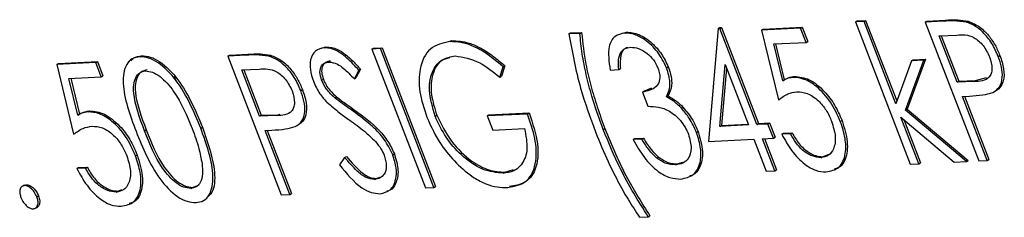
# Model space of a CAD drawing. Header units: inches. Extents: x 0.6 to 33.8, y 0 to 21.7.
# Tile 144 of 172: x 29.7223 to 29.8267, y 16.5938 to 16.6148. Entities that reach past the tile are written whole.
import ezdxf

# ---------------------------------------------------------------- set-up
doc = ezdxf.new("R2010")
doc.units = ezdxf.units.IN
doc.header["$MEASUREMENT"] = 0

msp = doc.modelspace()

# ---------------------------------------------------------------- linework, layer by layer
at = {"color": 7, "linetype": 'Continuous'}
for p, q in [((29.81095, 16.61453), (29.81113, 16.61463)), ((29.81186, 16.61457), (29.81095, 16.61453)), ((29.81095, 16.61453), (29.81677, 16.59944)), ((29.81113, 16.61463), (29.81203, 16.61468)), ((29.81186, 16.61457), (29.81203, 16.61468)), ((29.81522, 16.60585), (29.81186, 16.61457)), ((29.81203, 16.61468), (29.81533, 16.60614)), ((29.81835, 16.61451), (29.81853, 16.61461)), ((29.82033, 16.6146), (29.81835, 16.61451)), ((29.81835, 16.61451), (29.82403, 16.5998)), ((29.81853, 16.61461), (29.82051, 16.61471)), ((29.82033, 16.6146), (29.82051, 16.61471)), ((29.82272, 16.61449), (29.82289, 16.6146)), ((29.78058, 16.61324), (29.78075, 16.61335)), ((29.78174, 16.6133), (29.78058, 16.61324)), ((29.78075, 16.61335), (29.78192, 16.6134)), ((29.78174, 16.6133), (29.78192, 16.6134)), ((29.7861, 16.61328), (29.78668, 16.61344)), ((29.7865, 16.61334), (29.78668, 16.61344)), ((29.79639, 16.61382), (29.79539, 16.60186)), ((29.79639, 16.61382), (29.79657, 16.61392)), ((29.79658, 16.61383), (29.79639, 16.61382)), ((29.79657, 16.61392), (29.79675, 16.61393)), ((29.79658, 16.61383), (29.79675, 16.61393)), ((29.80051, 16.60364), (29.79658, 16.61383)), ((29.79675, 16.61393), (29.80068, 16.60375)), ((29.80514, 16.61386), (29.801, 16.61366)), ((29.801, 16.61366), (29.80117, 16.61376)), ((29.801, 16.61366), (29.8028, 16.60625)), ((29.80117, 16.61376), (29.80532, 16.61397)), ((29.80514, 16.61386), (29.80532, 16.61397)), ((29.80572, 16.61235), (29.80514, 16.61386)), ((29.80532, 16.61397), (29.8059, 16.61246)), ((29.76795, 16.61243), (29.76813, 16.61254)), ((29.80229, 16.61218), (29.80572, 16.61235)), ((29.80324, 16.60829), (29.80229, 16.61218)), ((29.80249, 16.61219), (29.80341, 16.6084)), ((29.80572, 16.61235), (29.8059, 16.61246)), ((29.81984, 16.61304), (29.82169, 16.61313)), ((29.82173, 16.60814), (29.81984, 16.61304)), ((29.82005, 16.61305), (29.82191, 16.60824)), ((29.74458, 16.611), (29.74656, 16.6111)), ((29.74638, 16.611), (29.74656, 16.6111)), ((29.75435, 16.61175), (29.75482, 16.61189)), ((29.75465, 16.61178), (29.75482, 16.61189)), ((29.75968, 16.61164), (29.75986, 16.61175)), ((29.76059, 16.61169), (29.75968, 16.61164)), ((29.75968, 16.61164), (29.76536, 16.59694)), ((29.75986, 16.61175), (29.76077, 16.61179)), ((29.76059, 16.61169), (29.76077, 16.61179)), ((29.76627, 16.59698), (29.76059, 16.61169)), ((29.76077, 16.61179), (29.76644, 16.59709)), ((29.73042, 16.61022), (29.72627, 16.61001)), ((29.72627, 16.61001), (29.72645, 16.61012)), ((29.72645, 16.61012), (29.73059, 16.61032)), ((29.73042, 16.61022), (29.73059, 16.61032)), ((29.731, 16.60871), (29.73042, 16.61022)), ((29.73059, 16.61032), (29.73117, 16.60881)), ((29.73507, 16.61083), (29.73525, 16.61093)), ((29.74638, 16.611), (29.7444, 16.6109)), ((29.7444, 16.6109), (29.74458, 16.611)), ((29.7444, 16.6109), (29.75008, 16.59619)), ((29.74877, 16.61089), (29.74894, 16.61099)), ((29.81689, 16.6104), (29.81522, 16.60585)), ((29.81626, 16.60518), (29.81819, 16.61046)), ((29.81837, 16.61057), (29.81644, 16.60529)), ((29.81689, 16.6104), (29.81707, 16.61051)), ((29.81819, 16.61046), (29.81689, 16.6104)), ((29.81707, 16.61051), (29.81837, 16.61057)), ((29.81819, 16.61046), (29.81837, 16.61057)), ((29.82609, 16.61086), (29.82626, 16.61097)), ((29.72627, 16.61001), (29.72807, 16.60261)), ((29.74589, 16.60943), (29.74774, 16.60952)), ((29.74778, 16.60453), (29.74589, 16.60943)), ((29.7461, 16.60944), (29.74796, 16.60464)), ((29.75783, 16.60848), (29.7583, 16.60942)), ((29.75847, 16.60953), (29.758, 16.60859)), ((29.7583, 16.60942), (29.75847, 16.60953)), ((29.77324, 16.60865), (29.7736, 16.60977)), ((29.77378, 16.60987), (29.77342, 16.60876)), ((29.7736, 16.60977), (29.77378, 16.60987)), ((29.78495, 16.60942), (29.78586, 16.60946)), ((29.78586, 16.60946), (29.78603, 16.60957)), ((29.79093, 16.60966), (29.7911, 16.60976)), ((29.79659, 16.60345), (29.79714, 16.60999)), ((29.79727, 16.60963), (29.79676, 16.60356)), ((29.79714, 16.60999), (29.7996, 16.6036)), ((29.72756, 16.60854), (29.731, 16.60871)), ((29.72851, 16.60465), (29.72756, 16.60854)), ((29.72776, 16.60855), (29.72869, 16.60475)), ((29.731, 16.60871), (29.73117, 16.60881)), ((29.73874, 16.60876), (29.73891, 16.60831)), ((29.75436, 16.60833), (29.75454, 16.60844)), ((29.75783, 16.60848), (29.758, 16.60859)), ((29.77324, 16.60865), (29.77342, 16.60876)), ((29.80324, 16.60829), (29.80341, 16.6084)), ((29.80431, 16.60863), (29.80449, 16.60874)), ((29.82173, 16.60814), (29.82191, 16.60824)), ((29.82351, 16.60819), (29.82173, 16.60814)), ((29.82191, 16.60824), (29.82369, 16.6083)), ((29.82351, 16.60819), (29.82369, 16.6083)), ((29.82369, 16.6083), (29.82483, 16.60863)), ((29.75214, 16.60726), (29.75232, 16.60736)), ((29.78836, 16.60709), (29.78853, 16.60719)), ((29.78836, 16.60709), (29.78894, 16.60558)), ((29.78853, 16.60719), (29.78937, 16.60753)), ((29.75576, 16.60647), (29.75594, 16.60657)), ((29.79092, 16.60658), (29.79109, 16.60668)), ((29.8028, 16.60625), (29.80297, 16.60636)), ((29.82231, 16.60663), (29.82304, 16.60666)), ((29.82493, 16.59984), (29.82231, 16.60663)), ((29.82253, 16.60664), (29.82511, 16.59995)), ((29.72959, 16.60499), (29.72977, 16.60509)), ((29.75769, 16.60507), (29.75786, 16.60517)), ((29.77209, 16.60466), (29.77637, 16.60487)), ((29.77619, 16.60476), (29.77637, 16.60487)), ((29.7925, 16.60537), (29.79267, 16.60548)), ((29.81626, 16.60518), (29.81644, 16.60529)), ((29.82273, 16.59973), (29.81626, 16.60518)), ((29.81644, 16.60529), (29.82291, 16.59984)), ((29.72851, 16.60465), (29.72869, 16.60475)), ((29.74778, 16.60453), (29.74796, 16.60464)), ((29.74956, 16.60459), (29.74778, 16.60453)), ((29.74796, 16.60464), (29.74974, 16.60469)), ((29.74956, 16.60459), (29.74974, 16.60469)), ((29.74974, 16.60469), (29.74998, 16.60476)), ((29.76638, 16.60454), (29.76656, 16.60465)), ((29.77619, 16.60476), (29.77192, 16.60456)), ((29.77192, 16.60456), (29.77209, 16.60466)), ((29.77192, 16.60456), (29.7725, 16.60305)), ((29.80068, 16.60375), (29.80185, 16.60381)), ((29.80167, 16.6037), (29.80185, 16.60381)), ((29.80185, 16.60381), (29.80243, 16.6023)), ((29.80935, 16.60398), (29.80953, 16.60408)), ((29.81577, 16.60444), (29.82143, 16.59967)), ((29.81768, 16.59949), (29.81577, 16.60444)), ((29.81609, 16.60417), (29.81786, 16.59959)), ((29.73559, 16.60298), (29.73576, 16.60308)), ((29.74154, 16.60326), (29.74172, 16.60337)), ((29.74837, 16.60302), (29.74909, 16.60306)), ((29.75099, 16.59623), (29.74837, 16.60302)), ((29.74858, 16.60303), (29.75116, 16.59634)), ((29.7725, 16.60305), (29.77587, 16.60321)), ((29.78422, 16.60311), (29.7844, 16.60321)), ((29.79411, 16.60279), (29.79428, 16.6029)), ((29.7996, 16.6036), (29.79659, 16.60345)), ((29.79659, 16.60345), (29.79676, 16.60356)), ((29.79676, 16.60356), (29.79956, 16.6037)), ((29.80051, 16.60364), (29.80068, 16.60375)), ((29.80167, 16.6037), (29.80051, 16.60364)), ((29.80225, 16.60219), (29.80167, 16.6037)), ((29.80332, 16.60273), (29.80423, 16.60277)), ((29.80405, 16.60267), (29.80423, 16.60277)), ((29.72807, 16.60261), (29.72825, 16.60272)), ((29.7874, 16.60205), (29.78758, 16.60215)), ((29.78831, 16.60209), (29.7874, 16.60205)), ((29.78758, 16.60215), (29.78848, 16.6022)), ((29.78831, 16.60209), (29.78848, 16.6022)), ((29.79539, 16.60186), (29.80018, 16.60209)), ((29.80018, 16.60209), (29.80149, 16.5987)), ((29.80109, 16.60214), (29.80225, 16.60219)), ((29.8024, 16.59874), (29.80109, 16.60214)), ((29.8013, 16.60215), (29.80257, 16.59885)), ((29.80225, 16.60219), (29.80243, 16.6023)), ((29.80314, 16.60262), (29.80332, 16.60273)), ((29.80405, 16.60267), (29.80314, 16.60262)), ((29.73463, 16.60033), (29.7348, 16.60044)), ((29.7568, 16.60017), (29.75624, 16.59938)), ((29.7568, 16.60017), (29.75698, 16.60027)), ((29.7619, 16.60044), (29.76207, 16.60054)), ((29.78988, 16.60009), (29.79006, 16.6002)), ((29.79205, 16.59949), (29.79269, 16.59967)), ((29.8073, 16.60013), (29.80747, 16.60024)), ((29.80747, 16.60024), (29.8084, 16.60062)), ((29.82143, 16.59967), (29.82273, 16.59973)), ((29.82273, 16.59973), (29.82291, 16.59984)), ((29.82403, 16.5998), (29.82493, 16.59984)), ((29.82493, 16.59984), (29.82511, 16.59995)), ((29.72842, 16.59898), (29.7286, 16.59908)), ((29.72933, 16.59902), (29.72842, 16.59898)), ((29.7286, 16.59908), (29.7295, 16.59913)), ((29.72933, 16.59902), (29.7295, 16.59913)), ((29.7736, 16.59849), (29.77377, 16.5986)), ((29.77377, 16.5986), (29.77471, 16.59888)), ((29.79188, 16.59938), (29.79205, 16.59949)), ((29.80149, 16.5987), (29.8024, 16.59874)), ((29.8024, 16.59874), (29.80257, 16.59885)), ((29.81677, 16.59944), (29.81768, 16.59949)), ((29.81768, 16.59949), (29.81786, 16.59959)), ((29.75997, 16.59783), (29.76014, 16.59793)), ((29.76014, 16.59793), (29.76057, 16.59808)), ((29.72281, 16.59722), (29.72259, 16.59709)), ((29.72279, 16.5972), (29.72303, 16.59727)), ((29.72285, 16.59717), (29.72303, 16.59727)), ((29.73257, 16.59649), (29.73275, 16.5966)), ((29.73275, 16.5966), (29.73318, 16.59677)), ((29.74049, 16.59688), (29.74066, 16.59698)), ((29.74066, 16.59698), (29.74136, 16.59726)), ((29.76536, 16.59694), (29.76627, 16.59698)), ((29.76627, 16.59698), (29.76644, 16.59709)), ((29.72417, 16.59598), (29.72434, 16.59609)), ((29.75008, 16.59619), (29.75099, 16.59623)), ((29.75099, 16.59623), (29.75116, 16.59634)), ((29.72401, 16.59477), (29.72423, 16.5949)), ((29.78807, 16.59382), (29.78898, 16.59386)), ((29.78898, 16.59386), (29.78915, 16.59397))]:
    msp.add_line(p, q, dxfattribs=at)
for points, knots in [([(29.82272, 16.61449), (29.82226, 16.61455), (29.82144, 16.61466), (29.82067, 16.61462), (29.82033, 16.6146)], [0, 0, 0, 0, 0.5596306, 1, 1, 1, 1]), ([(29.82051, 16.61471), (29.82094, 16.61473), (29.82171, 16.61477), (29.82253, 16.61465), (29.82289, 16.6146)], [0, 0, 0, 0, 0.5603137, 1, 1, 1, 1]), ([(29.82609, 16.61086), (29.82588, 16.61134), (29.82547, 16.61228), (29.82453, 16.61341), (29.82358, 16.61418), (29.82301, 16.61439), (29.82272, 16.61449)], [0, 0, 0, 0, 0.280105, 0.559481, 0.77969, 1, 1, 1, 1]), ([(29.82289, 16.6146), (29.82326, 16.61445), (29.824, 16.61416), (29.82502, 16.6132), (29.82579, 16.61208), (29.82611, 16.61134), (29.82626, 16.61097)], [0, 0, 0, 0, 0.279705, 0.559381, 0.779509, 1, 1, 1, 1]), ([(29.78058, 16.61324), (29.78092, 16.61133), (29.78154, 16.60793), (29.78282, 16.60442), (29.78339, 16.60288)], [0, 0, 0, 0, 0.55972, 1, 1, 1, 1]), ([(29.78422, 16.60311), (29.78379, 16.60429), (29.78309, 16.60624), (29.7824, 16.60892), (29.78194, 16.61116), (29.78181, 16.61258), (29.78174, 16.6133)], [0, 0, 0, 0, 0.339959, 0.560016, 0.780042, 1, 1, 1, 1]), ([(29.78192, 16.6134), (29.78204, 16.61229), (29.78224, 16.61046), (29.78288, 16.60779), (29.78355, 16.60551), (29.78411, 16.60398), (29.7844, 16.60321)], [0, 0, 0, 0, 0.33975, 0.559824, 0.779913, 1, 1, 1, 1]), ([(29.7865, 16.61334), (29.78612, 16.61326), (29.78537, 16.6131), (29.78462, 16.61177), (29.78482, 16.61031), (29.78495, 16.60942)], [0, 0, 0, 0, 0.280708, 0.56124, 1, 1, 1, 1]), ([(29.79093, 16.60966), (29.79063, 16.61025), (29.79004, 16.61143), (29.78873, 16.61263), (29.78751, 16.61326), (29.78684, 16.61331), (29.7865, 16.61334)], [0, 0, 0, 0, 0.278996, 0.558527, 0.779259, 1, 1, 1, 1]), ([(29.78668, 16.61344), (29.78711, 16.6134), (29.78798, 16.61331), (29.78932, 16.61241), (29.79044, 16.61116), (29.79088, 16.61023), (29.7911, 16.60976)], [0, 0, 0, 0, 0.280085, 0.559868, 0.780099, 1, 1, 1, 1]), ([(29.82169, 16.61313), (29.82228, 16.61317), (29.82303, 16.61322), (29.82403, 16.61251), (29.82466, 16.61186), (29.82498, 16.61123), (29.82518, 16.61081)], [0, 0, 0, 0, 0.499617, 0.625271, 0.751031, 1, 1, 1, 1]), ([(29.76795, 16.61243), (29.7672, 16.61227), (29.76571, 16.61195), (29.76469, 16.60982), (29.76463, 16.60717), (29.76521, 16.60535), (29.7655, 16.60444)], [0, 0, 0, 0, 0.27986, 0.5592675, 0.7796495, 1, 1, 1, 1]), ([(29.7736, 16.60977), (29.77295, 16.61031), (29.77189, 16.6112), (29.77036, 16.61201), (29.7691, 16.61241), (29.76833, 16.61242), (29.76795, 16.61243)], [0, 0, 0, 0, 0.33987, 0.559901, 0.779919, 1, 1, 1, 1]), ([(29.76813, 16.61254), (29.76873, 16.6125), (29.76972, 16.61245), (29.77124, 16.61177), (29.77253, 16.61094), (29.77336, 16.61023), (29.77378, 16.60987)], [0, 0, 0, 0, 0.3395267, 0.5595856, 0.7797309, 1, 1, 1, 1]), ([(29.74656, 16.6111), (29.74699, 16.61112), (29.74776, 16.61117), (29.74858, 16.61105), (29.74894, 16.61099)], [0, 0, 0, 0, 0.5603137, 1, 1, 1, 1]), ([(29.75465, 16.61178), (29.75431, 16.61171), (29.75364, 16.61156), (29.75314, 16.61065), (29.75309, 16.60946), (29.75335, 16.60864), (29.75348, 16.60823)], [0, 0, 0, 0, 0.279956, 0.559472, 0.779671, 1, 1, 1, 1]), ([(29.7583, 16.60942), (29.7579, 16.60985), (29.75724, 16.61055), (29.75626, 16.61132), (29.75541, 16.61174), (29.7549, 16.61177), (29.75465, 16.61178)], [0, 0, 0, 0, 0.340248, 0.56021, 0.780132, 1, 1, 1, 1]), ([(29.75482, 16.61189), (29.75522, 16.61184), (29.75589, 16.61177), (29.7569, 16.61109), (29.7577, 16.61036), (29.75822, 16.60981), (29.75847, 16.60953)], [0, 0, 0, 0, 0.338729, 0.558835, 0.779344, 1, 1, 1, 1]), ([(29.78586, 16.60946), (29.78584, 16.60981), (29.7858, 16.61051), (29.78602, 16.61132), (29.7865, 16.61174), (29.7869, 16.6118), (29.7871, 16.61183)], [0, 0, 0, 0, 0.280397, 0.559599, 0.779688, 1, 1, 1, 1]), ([(29.78681, 16.61179), (29.78673, 16.61177), (29.7864, 16.6117), (29.78598, 16.61101), (29.78601, 16.61011), (29.78603, 16.60957)], [0, 0, 0, 0, 0.118878, 0.461507, 1, 1, 1, 1]), ([(29.7871, 16.61183), (29.78738, 16.61181), (29.78793, 16.61179), (29.7888, 16.61127), (29.78958, 16.61054), (29.78987, 16.60993), (29.79002, 16.60962)], [0, 0, 0, 0, 0.280761, 0.560644, 0.780675, 1, 1, 1, 1]), ([(29.73507, 16.61083), (29.73479, 16.61078), (29.73423, 16.61068), (29.73365, 16.61005), (29.73333, 16.60914), (29.73324, 16.60688), (29.73404, 16.60468), (29.73468, 16.60293)], [0, 0, 0, 0, 0.125255, 0.250533, 0.375823, 0.501298, 1, 1, 1, 1]), ([(29.73414, 16.61039), (29.73424, 16.61051), (29.73451, 16.61084), (29.73496, 16.6109), (29.73525, 16.61093)], [0, 0, 0, 0, 0.3443883, 1, 1, 1, 1]), ([(29.74154, 16.60326), (29.74081, 16.60502), (29.7397, 16.60767), (29.73738, 16.61005), (29.736, 16.61077), (29.73538, 16.61081), (29.73507, 16.61083)], [0, 0, 0, 0, 0.499419, 0.748803, 0.8744, 1, 1, 1, 1]), ([(29.73525, 16.61093), (29.73556, 16.61091), (29.73618, 16.61087), (29.73756, 16.61016), (29.73987, 16.60777), (29.74098, 16.60513), (29.74172, 16.60337)], [0, 0, 0, 0, 0.1256, 0.251197, 0.500581, 1, 1, 1, 1]), ([(29.74877, 16.61089), (29.74831, 16.61095), (29.74749, 16.61105), (29.74672, 16.61101), (29.74638, 16.611)], [0, 0, 0, 0, 0.5596306, 1, 1, 1, 1]), ([(29.75214, 16.60726), (29.75193, 16.60773), (29.75152, 16.60868), (29.75059, 16.6098), (29.74963, 16.61057), (29.74906, 16.61078), (29.74877, 16.61089)], [0, 0, 0, 0, 0.280105, 0.559481, 0.77969, 1, 1, 1, 1]), ([(29.74894, 16.61099), (29.74931, 16.61085), (29.75005, 16.61055), (29.75107, 16.60959), (29.75184, 16.60848), (29.75216, 16.60773), (29.75232, 16.60736)], [0, 0, 0, 0, 0.279705, 0.559381, 0.779509, 1, 1, 1, 1]), ([(29.75436, 16.60833), (29.75428, 16.60863), (29.7541, 16.60924), (29.7543, 16.60986), (29.75466, 16.61021), (29.75497, 16.61025), (29.75513, 16.61027)], [0, 0, 0, 0, 0.278996, 0.558594, 0.779214, 1, 1, 1, 1]), ([(29.7553, 16.61037), (29.75511, 16.61034), (29.75471, 16.61028), (29.7544, 16.60979), (29.75432, 16.60915), (29.75447, 16.60868), (29.75454, 16.60844)], [0, 0, 0, 0, 0.280274, 0.559931, 0.77992, 1, 1, 1, 1]), ([(29.75513, 16.61027), (29.75543, 16.61023), (29.75592, 16.61017), (29.75666, 16.60963), (29.75725, 16.60908), (29.75764, 16.60868), (29.75783, 16.60848)], [0, 0, 0, 0, 0.338433, 0.558587, 0.77925, 1, 1, 1, 1]), ([(29.76638, 16.60454), (29.76612, 16.60548), (29.76558, 16.60735), (29.76605, 16.60942), (29.76707, 16.61064), (29.76803, 16.61083), (29.7685, 16.61092)], [0, 0, 0, 0, 0.279279, 0.558735, 0.77942, 1, 1, 1, 1]), ([(29.7679, 16.61072), (29.76759, 16.61063), (29.7667, 16.61038), (29.76602, 16.60894), (29.76588, 16.60686), (29.76633, 16.60539), (29.76656, 16.60465)], [0, 0, 0, 0, 0.170129, 0.492451, 0.746306, 1, 1, 1, 1]), ([(29.7685, 16.61092), (29.76937, 16.61079), (29.77092, 16.61054), (29.77253, 16.60923), (29.77324, 16.60865)], [0, 0, 0, 0, 0.558782, 1, 1, 1, 1]), ([(29.82518, 16.61081), (29.82531, 16.61038), (29.82549, 16.60972), (29.82536, 16.60902), (29.8249, 16.60825), (29.82413, 16.60822), (29.82351, 16.60819)], [0, 0, 0, 0, 0.248917, 0.37465, 0.500279, 1, 1, 1, 1]), ([(29.82551, 16.60703), (29.82577, 16.6072), (29.82629, 16.60753), (29.82658, 16.60855), (29.82649, 16.60972), (29.82622, 16.61048), (29.82609, 16.61086)], [0, 0, 0, 0, 0.280067, 0.559409, 0.7795, 1, 1, 1, 1]), ([(29.82626, 16.61097), (29.82643, 16.61048), (29.82675, 16.60951), (29.8267, 16.60831), (29.82631, 16.60751), (29.8259, 16.60726), (29.82569, 16.60714)], [0, 0, 0, 0, 0.280099, 0.559324, 0.779458, 1, 1, 1, 1]), ([(29.73559, 16.60298), (29.73507, 16.60435), (29.73443, 16.60607), (29.7344, 16.60789), (29.73461, 16.60864), (29.73503, 16.60919), (29.73547, 16.60928), (29.73568, 16.60932)], [0, 0, 0, 0, 0.499153, 0.624481, 0.749582, 0.874861, 1, 1, 1, 1]), ([(29.73586, 16.60943), (29.73564, 16.60938), (29.7352, 16.60929), (29.73479, 16.60874), (29.73458, 16.608), (29.7346, 16.60617), (29.73525, 16.60446), (29.73576, 16.60308)], [0, 0, 0, 0, 0.125139, 0.250418, 0.375519, 0.500847, 1, 1, 1, 1]), ([(29.73568, 16.60932), (29.73593, 16.6093), (29.73642, 16.60925), (29.7375, 16.6086), (29.73923, 16.60663), (29.74007, 16.60459), (29.74064, 16.60322)], [0, 0, 0, 0, 0.125402, 0.250979, 0.499928, 1, 1, 1, 1]), ([(29.74774, 16.60952), (29.74834, 16.60956), (29.74909, 16.60961), (29.75009, 16.6089), (29.75071, 16.60826), (29.75103, 16.60763), (29.75124, 16.60721)], [0, 0, 0, 0, 0.499617, 0.625271, 0.751031, 1, 1, 1, 1]), ([(29.79002, 16.60962), (29.79009, 16.60941), (29.79022, 16.609), (29.79022, 16.60825), (29.78971, 16.60735), (29.7889, 16.60719), (29.78836, 16.60709)], [0, 0, 0, 0, 0.125456, 0.250984, 0.500582, 1, 1, 1, 1]), ([(29.79092, 16.60658), (29.79112, 16.60704), (29.79148, 16.60787), (29.7911, 16.60911), (29.79093, 16.60966)], [0, 0, 0, 0, 0.559212, 1, 1, 1, 1]), ([(29.7911, 16.60976), (29.79122, 16.60942), (29.79145, 16.60874), (29.79152, 16.6076), (29.79125, 16.60703), (29.79109, 16.60668)], [0, 0, 0, 0, 0.280508, 0.560792, 1, 1, 1, 1]), ([(29.75348, 16.60823), (29.75369, 16.60777), (29.75407, 16.60696), (29.75465, 16.6063), (29.75491, 16.60602)], [0, 0, 0, 0, 0.559025, 1, 1, 1, 1]), ([(29.75576, 16.60647), (29.75544, 16.60676), (29.75487, 16.60727), (29.75452, 16.60801), (29.75436, 16.60833)], [0, 0, 0, 0, 0.56065, 1, 1, 1, 1]), ([(29.75454, 16.60844), (29.75463, 16.60824), (29.75481, 16.60783), (29.75529, 16.60716), (29.75569, 16.6068), (29.75594, 16.60657)], [0, 0, 0, 0, 0.279946, 0.559774, 1, 1, 1, 1]), ([(29.80431, 16.60863), (29.8041, 16.6086), (29.80371, 16.60855), (29.80338, 16.60837), (29.80324, 16.60829)], [0, 0, 0, 0, 0.559748, 1, 1, 1, 1]), ([(29.80341, 16.6084), (29.8036, 16.60849), (29.80392, 16.60867), (29.80432, 16.60872), (29.80449, 16.60874)], [0, 0, 0, 0, 0.560064, 1, 1, 1, 1]), ([(29.80935, 16.60398), (29.80904, 16.60468), (29.80841, 16.60608), (29.80695, 16.60766), (29.8055, 16.60856), (29.80471, 16.60861), (29.80431, 16.60863)], [0, 0, 0, 0, 0.280059, 0.559479, 0.77955, 1, 1, 1, 1]), ([(29.80449, 16.60874), (29.805, 16.60869), (29.80603, 16.60859), (29.8076, 16.60731), (29.80881, 16.60573), (29.80929, 16.60463), (29.80953, 16.60408)], [0, 0, 0, 0, 0.279688, 0.559025, 0.779292, 1, 1, 1, 1]), ([(29.75124, 16.60721), (29.75136, 16.60677), (29.75154, 16.60611), (29.75141, 16.60542), (29.75095, 16.60465), (29.75018, 16.60461), (29.74956, 16.60459)], [0, 0, 0, 0, 0.248917, 0.37465, 0.500279, 1, 1, 1, 1]), ([(29.75157, 16.60343), (29.75183, 16.60359), (29.75234, 16.60392), (29.75264, 16.60494), (29.75254, 16.60611), (29.75227, 16.60688), (29.75214, 16.60726)], [0, 0, 0, 0, 0.280067, 0.559409, 0.7795, 1, 1, 1, 1]), ([(29.75232, 16.60736), (29.75248, 16.60688), (29.75281, 16.60591), (29.75275, 16.6047), (29.75236, 16.60391), (29.75195, 16.60366), (29.75174, 16.60353)], [0, 0, 0, 0, 0.280099, 0.559324, 0.779458, 1, 1, 1, 1]), ([(29.8028, 16.60625), (29.80312, 16.6065), (29.80368, 16.60693), (29.80441, 16.60706), (29.80473, 16.60712)], [0, 0, 0, 0, 0.56027, 1, 1, 1, 1]), ([(29.80473, 16.60712), (29.8051, 16.6071), (29.80582, 16.60706), (29.80697, 16.60629), (29.8079, 16.60518), (29.80825, 16.60439), (29.80842, 16.60399)], [0, 0, 0, 0, 0.280472, 0.559738, 0.77964, 1, 1, 1, 1]), ([(29.82304, 16.60666), (29.82352, 16.60669), (29.82438, 16.60673), (29.82517, 16.60694), (29.82551, 16.60703)], [0, 0, 0, 0, 0.560254, 1, 1, 1, 1]), ([(29.75491, 16.60602), (29.75536, 16.60563), (29.75616, 16.60493), (29.75698, 16.60435), (29.75734, 16.6041)], [0, 0, 0, 0, 0.559524, 1, 1, 1, 1]), ([(29.75769, 16.60507), (29.75733, 16.60532), (29.75668, 16.60577), (29.75604, 16.60625), (29.75576, 16.60647)], [0, 0, 0, 0, 0.560088, 1, 1, 1, 1]), ([(29.75594, 16.60657), (29.7563, 16.6063), (29.75694, 16.60582), (29.75758, 16.60537), (29.75786, 16.60517)], [0, 0, 0, 0, 0.559906, 1, 1, 1, 1]), ([(29.7925, 16.60537), (29.79221, 16.60566), (29.7917, 16.60616), (29.79116, 16.60645), (29.79092, 16.60658)], [0, 0, 0, 0, 0.5596653, 1, 1, 1, 1]), ([(29.79109, 16.60668), (29.7914, 16.60651), (29.79194, 16.60622), (29.79245, 16.6057), (29.79267, 16.60548)], [0, 0, 0, 0, 0.5597945, 1, 1, 1, 1]), ([(29.72959, 16.60499), (29.72937, 16.60496), (29.72898, 16.6049), (29.72866, 16.60472), (29.72851, 16.60465)], [0, 0, 0, 0, 0.559748, 1, 1, 1, 1]), ([(29.72869, 16.60475), (29.72887, 16.60485), (29.7292, 16.60502), (29.72959, 16.60507), (29.72977, 16.60509)], [0, 0, 0, 0, 0.560064, 1, 1, 1, 1]), ([(29.73463, 16.60033), (29.73431, 16.60103), (29.73368, 16.60243), (29.73222, 16.60401), (29.73078, 16.60491), (29.72999, 16.60496), (29.72959, 16.60499)], [0, 0, 0, 0, 0.280059, 0.559479, 0.77955, 1, 1, 1, 1]), ([(29.72977, 16.60509), (29.73028, 16.60504), (29.7313, 16.60494), (29.73287, 16.60367), (29.73409, 16.60209), (29.73456, 16.60099), (29.7348, 16.60044)], [0, 0, 0, 0, 0.279688, 0.559025, 0.779292, 1, 1, 1, 1]), ([(29.7619, 16.60044), (29.76162, 16.601), (29.76106, 16.60214), (29.75952, 16.60372), (29.75838, 16.60456), (29.75769, 16.60507)], [0, 0, 0, 0, 0.278896, 0.558876, 1, 1, 1, 1]), ([(29.75786, 16.60517), (29.75876, 16.60452), (29.76001, 16.60361), (29.76144, 16.60188), (29.76186, 16.60099), (29.76207, 16.60054)], [0, 0, 0, 0, 0.560115, 0.780284, 1, 1, 1, 1]), ([(29.77637, 16.60487), (29.77673, 16.60376), (29.77747, 16.60153), (29.7772, 16.59885), (29.776, 16.59735), (29.77485, 16.59717), (29.77428, 16.59708)], [0, 0, 0, 0, 0.280351, 0.559367, 0.779371, 1, 1, 1, 1]), ([(29.78894, 16.60558), (29.78969, 16.60555), (29.79081, 16.60552), (29.79224, 16.6043), (29.79291, 16.60339), (29.79314, 16.60287), (29.79325, 16.60262)], [0, 0, 0, 0, 0.499395, 0.748809, 0.874413, 1, 1, 1, 1]), ([(29.79411, 16.60279), (29.79387, 16.60332), (29.79345, 16.60426), (29.79279, 16.60503), (29.7925, 16.60537)], [0, 0, 0, 0, 0.55947, 1, 1, 1, 1]), ([(29.79267, 16.60548), (29.79304, 16.60504), (29.7937, 16.60425), (29.7941, 16.60331), (29.79428, 16.6029)], [0, 0, 0, 0, 0.559419, 1, 1, 1, 1]), ([(29.75734, 16.6041), (29.75786, 16.60373), (29.75879, 16.60307), (29.75967, 16.60222), (29.76006, 16.60184)], [0, 0, 0, 0, 0.56033, 1, 1, 1, 1]), ([(29.7655, 16.60444), (29.76596, 16.60343), (29.76678, 16.60161), (29.76808, 16.60018), (29.76865, 16.59955)], [0, 0, 0, 0, 0.559372, 1, 1, 1, 1]), ([(29.7736, 16.59849), (29.77289, 16.59856), (29.77147, 16.59869), (29.76927, 16.60019), (29.76746, 16.60226), (29.76674, 16.60378), (29.76638, 16.60454)], [0, 0, 0, 0, 0.280081, 0.559768, 0.780026, 1, 1, 1, 1]), ([(29.76656, 16.60465), (29.76704, 16.60368), (29.76799, 16.60175), (29.77013, 16.59976), (29.77212, 16.5987), (29.77322, 16.59863), (29.77377, 16.5986)], [0, 0, 0, 0, 0.279061, 0.558584, 0.779236, 1, 1, 1, 1]), ([(29.7741, 16.59698), (29.77483, 16.59711), (29.77628, 16.59738), (29.77721, 16.59951), (29.77708, 16.60215), (29.77649, 16.60389), (29.77619, 16.60476)], [0, 0, 0, 0, 0.28, 0.558907, 0.779132, 1, 1, 1, 1]), ([(29.80842, 16.60399), (29.80859, 16.60343), (29.80894, 16.60233), (29.8087, 16.60107), (29.80815, 16.60029), (29.80758, 16.60019), (29.8073, 16.60013)], [0, 0, 0, 0, 0.279617, 0.559218, 0.779559, 1, 1, 1, 1]), ([(29.80783, 16.59862), (29.80833, 16.59872), (29.80932, 16.59892), (29.80996, 16.60039), (29.80994, 16.60217), (29.80955, 16.60338), (29.80935, 16.60398)], [0, 0, 0, 0, 0.279899, 0.5589319, 0.7794152, 1, 1, 1, 1]), ([(29.80953, 16.60408), (29.80976, 16.60332), (29.81023, 16.60178), (29.81, 16.59999), (29.80937, 16.59908), (29.80884, 16.59896), (29.8087, 16.59893)], [0, 0, 0, 0, 0.324543, 0.648555, 0.903854, 1, 1, 1, 1]), ([(29.72807, 16.60261), (29.72839, 16.60285), (29.72896, 16.60328), (29.72969, 16.60341), (29.73001, 16.60347)], [0, 0, 0, 0, 0.5602702, 1, 1, 1, 1]), ([(29.73001, 16.60347), (29.73037, 16.60345), (29.7311, 16.60341), (29.73225, 16.60264), (29.73317, 16.60154), (29.73352, 16.60074), (29.7337, 16.60034)], [0, 0, 0, 0, 0.280472, 0.559738, 0.77964, 1, 1, 1, 1]), ([(29.73468, 16.60293), (29.73539, 16.60117), (29.73646, 16.59855), (29.73874, 16.59614), (29.74011, 16.59543), (29.74073, 16.59539), (29.74104, 16.59537)], [0, 0, 0, 0, 0.49975, 0.74891, 0.874449, 1, 1, 1, 1]), ([(29.74049, 16.59688), (29.74024, 16.5969), (29.73975, 16.59695), (29.73867, 16.59758), (29.73693, 16.59954), (29.73612, 16.6016), (29.73559, 16.60298)], [0, 0, 0, 0, 0.125394, 0.250914, 0.499709, 1, 1, 1, 1]), ([(29.73576, 16.60308), (29.7363, 16.60171), (29.7371, 16.59965), (29.73885, 16.59769), (29.73993, 16.59706), (29.74042, 16.59701), (29.74066, 16.59698)], [0, 0, 0, 0, 0.500291, 0.749086, 0.874606, 1, 1, 1, 1]), ([(29.74064, 16.60322), (29.7409, 16.60252), (29.74136, 16.60126), (29.74158, 16.60004), (29.74168, 16.59951)], [0, 0, 0, 0, 0.560097, 1, 1, 1, 1]), ([(29.74104, 16.59537), (29.74132, 16.59541), (29.74189, 16.59551), (29.74267, 16.59634), (29.74311, 16.59884), (29.74217, 16.60149), (29.74154, 16.60326)], [0, 0, 0, 0, 0.125628, 0.251257, 0.500593, 1, 1, 1, 1]), ([(29.74172, 16.60337), (29.74233, 16.60162), (29.74324, 16.59901), (29.74294, 16.59656), (29.74243, 16.5961), (29.74234, 16.59602)], [0, 0, 0, 0, 0.61921, 0.92836, 1, 1, 1, 1]), ([(29.74909, 16.60306), (29.74957, 16.60308), (29.75043, 16.60312), (29.75122, 16.60333), (29.75157, 16.60343)], [0, 0, 0, 0, 0.560254, 1, 1, 1, 1]), ([(29.77587, 16.60321), (29.77601, 16.60247), (29.7763, 16.60098), (29.77572, 16.59948), (29.77478, 16.59865), (29.77399, 16.59854), (29.7736, 16.59849)], [0, 0, 0, 0, 0.279209, 0.558805, 0.779251, 1, 1, 1, 1]), ([(29.78339, 16.60288), (29.78382, 16.60182), (29.78453, 16.60008), (29.78572, 16.59769), (29.78682, 16.59571), (29.78765, 16.59445), (29.78807, 16.59382)], [0, 0, 0, 0, 0.339979, 0.560027, 0.780048, 1, 1, 1, 1]), ([(29.78898, 16.59386), (29.78794, 16.59554), (29.78609, 16.59853), (29.78479, 16.60171), (29.78422, 16.60311)], [0, 0, 0, 0, 0.559591, 1, 1, 1, 1]), ([(29.7844, 16.60321), (29.78513, 16.60143), (29.78645, 16.59825), (29.78833, 16.59528), (29.78915, 16.59397)], [0, 0, 0, 0, 0.560053, 1, 1, 1, 1]), ([(29.79245, 16.59787), (29.79292, 16.59797), (29.79386, 16.59816), (29.79455, 16.59944), (29.79463, 16.60108), (29.79428, 16.60222), (29.79411, 16.60279)], [0, 0, 0, 0, 0.280053, 0.559479, 0.779853, 1, 1, 1, 1]), ([(29.79428, 16.6029), (29.79449, 16.60217), (29.7949, 16.60071), (29.79455, 16.59911), (29.79394, 16.59832), (29.79347, 16.59821), (29.79336, 16.59819)], [0, 0, 0, 0, 0.329769, 0.65981, 0.920078, 1, 1, 1, 1]), ([(29.80423, 16.60277), (29.80447, 16.60236), (29.80494, 16.60154), (29.80588, 16.60073), (29.80675, 16.60029), (29.80723, 16.60026), (29.80747, 16.60024)], [0, 0, 0, 0, 0.28005, 0.559166, 0.779583, 1, 1, 1, 1]), ([(29.76006, 16.60184), (29.76027, 16.6016), (29.76064, 16.60117), (29.76088, 16.60064), (29.76098, 16.60041)], [0, 0, 0, 0, 0.560129, 1, 1, 1, 1]), ([(29.7874, 16.60205), (29.78777, 16.6014), (29.7885, 16.6001), (29.78993, 16.59866), (29.79131, 16.59793), (29.79207, 16.59789), (29.79245, 16.59787)], [0, 0, 0, 0, 0.280402, 0.559548, 0.779573, 1, 1, 1, 1]), ([(29.78988, 16.60009), (29.78955, 16.60042), (29.78896, 16.60101), (29.78851, 16.60176), (29.78831, 16.60209)], [0, 0, 0, 0, 0.558513, 1, 1, 1, 1]), ([(29.78848, 16.6022), (29.78874, 16.60177), (29.7892, 16.60102), (29.7898, 16.60045), (29.79006, 16.6002)], [0, 0, 0, 0, 0.560694, 1, 1, 1, 1]), ([(29.79325, 16.60262), (29.79339, 16.60211), (29.79366, 16.60109), (29.79331, 16.60005), (29.79268, 16.59948), (29.79215, 16.59942), (29.79188, 16.59938)], [0, 0, 0, 0, 0.278435, 0.558305, 0.778901, 1, 1, 1, 1]), ([(29.80314, 16.60262), (29.80348, 16.60201), (29.80414, 16.60079), (29.80547, 16.59945), (29.80676, 16.59869), (29.80747, 16.59864), (29.80783, 16.59862)], [0, 0, 0, 0, 0.280034, 0.559638, 0.779711, 1, 1, 1, 1]), ([(29.8073, 16.60013), (29.80699, 16.60017), (29.80637, 16.60023), (29.80541, 16.60083), (29.8046, 16.6017), (29.80424, 16.60234), (29.80405, 16.60267)], [0, 0, 0, 0, 0.279857, 0.559683, 0.779485, 1, 1, 1, 1]), ([(29.7337, 16.60034), (29.73387, 16.59979), (29.73421, 16.59868), (29.73398, 16.59743), (29.73342, 16.59665), (29.73286, 16.59654), (29.73257, 16.59649)], [0, 0, 0, 0, 0.279617, 0.559218, 0.779559, 1, 1, 1, 1]), ([(29.7331, 16.59498), (29.7336, 16.59508), (29.7346, 16.59528), (29.73524, 16.59674), (29.73521, 16.59853), (29.73482, 16.59973), (29.73463, 16.60033)], [0, 0, 0, 0, 0.279899, 0.558932, 0.779415, 1, 1, 1, 1]), ([(29.7348, 16.60044), (29.73504, 16.59967), (29.73551, 16.59814), (29.73527, 16.59635), (29.73465, 16.59543), (29.73412, 16.59532), (29.73397, 16.59529)], [0, 0, 0, 0, 0.324543, 0.648555, 0.903854, 1, 1, 1, 1]), ([(29.75997, 16.59783), (29.75967, 16.59787), (29.75908, 16.59795), (29.75794, 16.59881), (29.75724, 16.59965), (29.7568, 16.60017)], [0, 0, 0, 0, 0.279219, 0.559345, 1, 1, 1, 1]), ([(29.75698, 16.60027), (29.75754, 16.59962), (29.75832, 16.5987), (29.75946, 16.598), (29.75991, 16.59795), (29.76014, 16.59793)], [0, 0, 0, 0, 0.559321, 0.779782, 1, 1, 1, 1]), ([(29.76098, 16.60041), (29.76109, 16.60002), (29.76131, 16.59922), (29.76105, 16.59839), (29.76058, 16.59793), (29.76017, 16.59786), (29.75997, 16.59783)], [0, 0, 0, 0, 0.278967, 0.558281, 0.779115, 1, 1, 1, 1]), ([(29.76055, 16.59632), (29.76094, 16.5964), (29.76172, 16.59657), (29.76224, 16.59768), (29.76235, 16.59901), (29.76205, 16.59996), (29.7619, 16.60044)], [0, 0, 0, 0, 0.279806, 0.559627, 0.779888, 1, 1, 1, 1]), ([(29.76207, 16.60054), (29.76225, 16.59994), (29.7626, 16.59872), (29.76228, 16.59743), (29.7618, 16.5967), (29.76138, 16.59661), (29.76126, 16.59658)], [0, 0, 0, 0, 0.323336, 0.647504, 0.902715, 1, 1, 1, 1]), ([(29.79188, 16.59938), (29.79152, 16.5994), (29.79089, 16.59942), (29.79019, 16.59989), (29.78988, 16.60009)], [0, 0, 0, 0, 0.560065, 1, 1, 1, 1]), ([(29.79006, 16.6002), (29.79045, 16.59995), (29.79115, 16.5995), (29.79178, 16.59949), (29.79205, 16.59949)], [0, 0, 0, 0, 0.558748, 1, 1, 1, 1]), ([(29.72842, 16.59898), (29.72875, 16.59836), (29.72941, 16.59714), (29.73074, 16.5958), (29.73204, 16.59504), (29.73275, 16.595), (29.7331, 16.59498)], [0, 0, 0, 0, 0.280034, 0.559638, 0.779711, 1, 1, 1, 1]), ([(29.73257, 16.59649), (29.73226, 16.59652), (29.73164, 16.59659), (29.73068, 16.59719), (29.72988, 16.59805), (29.72951, 16.5987), (29.72933, 16.59902)], [0, 0, 0, 0, 0.279857, 0.559683, 0.779485, 1, 1, 1, 1]), ([(29.7295, 16.59913), (29.72974, 16.59871), (29.73022, 16.59789), (29.73116, 16.59708), (29.73203, 16.59665), (29.73251, 16.59661), (29.73275, 16.5966)], [0, 0, 0, 0, 0.28005, 0.559166, 0.779583, 1, 1, 1, 1]), ([(29.74168, 16.59951), (29.74172, 16.59913), (29.74179, 16.59837), (29.74155, 16.59753), (29.74111, 16.597), (29.74069, 16.59692), (29.74049, 16.59688)], [0, 0, 0, 0, 0.280262, 0.559779, 0.779989, 1, 1, 1, 1]), ([(29.75624, 16.59938), (29.757, 16.59846), (29.75807, 16.59717), (29.75963, 16.59637), (29.76024, 16.59634), (29.76055, 16.59632)], [0, 0, 0, 0, 0.558455, 0.779206, 1, 1, 1, 1]), ([(29.76865, 16.59955), (29.76927, 16.59898), (29.7703, 16.59806), (29.77178, 16.59733), (29.77299, 16.59698), (29.77373, 16.59698), (29.7741, 16.59698)], [0, 0, 0, 0, 0.339387, 0.559489, 0.779686, 1, 1, 1, 1]), ([(29.72285, 16.59717), (29.72273, 16.59714), (29.7225, 16.59709), (29.72236, 16.59674), (29.72234, 16.59633), (29.72244, 16.59604), (29.72248, 16.5959)], [0, 0, 0, 0, 0.2796468, 0.5592988, 0.7796148, 1, 1, 1, 1]), ([(29.72417, 16.59598), (29.72408, 16.59616), (29.72391, 16.59652), (29.72353, 16.59691), (29.72316, 16.59715), (29.72295, 16.59716), (29.72285, 16.59717)], [0, 0, 0, 0, 0.279517, 0.559326, 0.779544, 1, 1, 1, 1]), ([(29.72303, 16.59727), (29.72316, 16.59726), (29.72342, 16.59723), (29.72383, 16.59691), (29.72415, 16.59652), (29.72428, 16.59623), (29.72434, 16.59609)], [0, 0, 0, 0, 0.2796016, 0.559212, 0.7794752, 1, 1, 1, 1]), ([(29.72248, 16.5959), (29.72257, 16.59572), (29.72274, 16.59536), (29.72312, 16.59497), (29.72349, 16.59474), (29.72369, 16.59472), (29.7238, 16.59472)], [0, 0, 0, 0, 0.279539, 0.5593268, 0.7796885, 1, 1, 1, 1]), ([(29.7238, 16.59472), (29.72391, 16.59474), (29.72414, 16.5948), (29.72429, 16.59515), (29.72431, 16.59555), (29.72421, 16.59584), (29.72417, 16.59598)], [0, 0, 0, 0, 0.279537, 0.559056, 0.779442, 1, 1, 1, 1]), ([(29.72434, 16.59609), (29.7244, 16.59591), (29.72451, 16.59554), (29.72442, 16.59514), (29.72431, 16.59493), (29.72421, 16.5949), (29.7242, 16.5949)], [0, 0, 0, 0, 0.34703, 0.694582, 0.968159, 1, 1, 1, 1])]:
    msp.add_open_spline(points, degree=3, knots=knots, dxfattribs=at)

doc.saveas('drawing.dxf')
